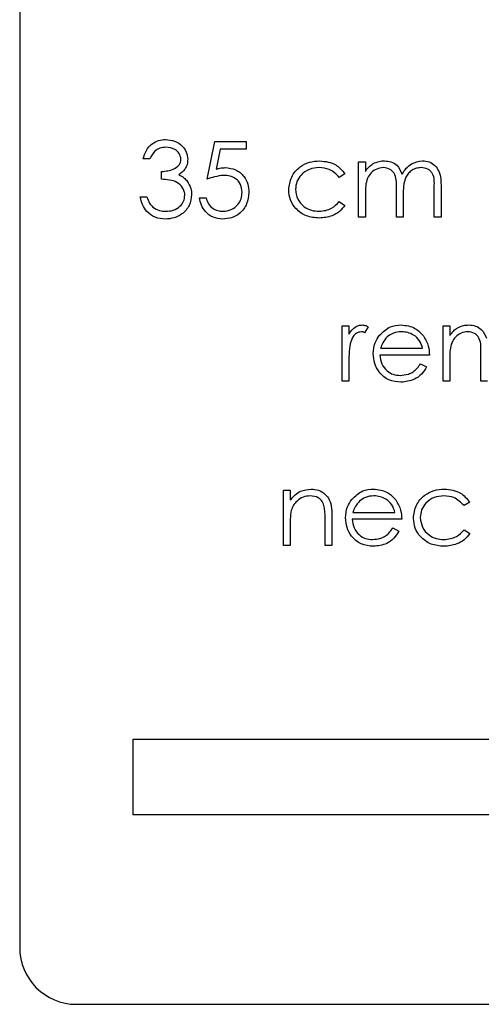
# Model space of a CAD drawing. Header units: millimetres. Extents: x 0 to 2100, y 0 to 1485.
# Tile 12 of 39: x 1220 to 1233, y 810 to 836. Entities that reach past the tile are written whole.
import ezdxf

# ---------------------------------------------------------------- set-up
doc = ezdxf.new("R2010")
doc.units = ezdxf.units.MM
doc.header["$LTSCALE"] = 5

msp = doc.modelspace()

# ---------------------------------------------------------------- linework, layer by layer
at = {"color": 7, "linetype": 'Continuous', "lineweight": 25}
for p, q in [((1220.467, 860.24), (1220.467, 811.24)), ((1225.42, 831.526), (1225.625, 832.526)), ((1225.625, 832.526), (1226.446, 832.526)), ((1226.446, 832.526), (1226.446, 832.321)), ((1225.766, 832.321), (1225.658, 831.795)), ((1226.446, 832.321), (1225.766, 832.321)), ((1223.907, 832.064), (1223.728, 832.064)), ((1229.42, 831.987), (1229.6, 831.987)), ((1229.42, 830.526), (1229.42, 831.987)), ((1229.6, 831.987), (1229.6, 831.733)), ((1224.215, 831.526), (1224.215, 831.731)), ((1229.061, 831.671), (1228.911, 831.577)), ((1230.42, 830.526), (1230.42, 831.269)), ((1231.42, 830.526), (1231.42, 831.318)), ((1231.6, 831.318), (1231.6, 830.526)), ((1223.651, 831.064), (1223.83, 831.064)), ((1225.215, 831.039), (1225.395, 831.039)), ((1229.6, 831.141), (1229.6, 830.526)), ((1230.6, 831.094), (1230.6, 830.526)), ((1228.911, 830.936), (1229.061, 830.838)), ((1229.6, 830.526), (1229.42, 830.526)), ((1230.6, 830.526), (1230.42, 830.526)), ((1231.6, 830.526), (1231.42, 830.526)), ((1228.984, 827.654), (1229.164, 827.654)), ((1228.984, 826.193), (1228.984, 827.654)), ((1229.164, 827.654), (1229.164, 827.439)), ((1229.677, 827.63), (1229.578, 827.474)), ((1231.651, 827.654), (1231.83, 827.654)), ((1231.651, 826.193), (1231.651, 827.654)), ((1231.83, 827.654), (1231.83, 827.4)), ((1230.003, 827.064), (1231.113, 827.064)), ((1231.292, 826.885), (1229.984, 826.885)), ((1231.83, 826.808), (1231.83, 826.193)), ((1232.651, 826.193), (1232.651, 826.936)), ((1229.164, 826.684), (1229.164, 826.193)), ((1231.056, 826.654), (1231.215, 826.57)), ((1229.164, 826.193), (1228.984, 826.193)), ((1231.83, 826.193), (1231.651, 826.193)), ((1232.83, 826.193), (1232.651, 826.193)), ((1227.433, 823.321), (1227.613, 823.321)), ((1227.433, 821.859), (1227.433, 823.321)), ((1227.613, 823.321), (1227.613, 823.057)), ((1232.356, 823.004), (1232.206, 822.911)), ((1229.272, 822.731), (1230.382, 822.731)), ((1227.613, 822.388), (1227.613, 821.859)), ((1228.536, 821.859), (1228.536, 822.547)), ((1228.715, 822.606), (1228.715, 821.859)), ((1230.561, 822.552), (1229.254, 822.552)), ((1230.325, 822.321), (1230.484, 822.237)), ((1232.206, 822.27), (1232.356, 822.171)), ((1227.613, 821.859), (1227.433, 821.859)), ((1228.715, 821.859), (1228.536, 821.859)), ((1223.467, 814.74), (1223.467, 816.74)), ((1223.467, 816.74), (1239.431, 816.74)), ((1239.431, 814.74), (1223.467, 814.74)), ((1221.967, 809.74), (1246.967, 809.74))]:
    msp.add_line(p, q, dxfattribs=at)
msp.add_arc((1221.967, 811.24), 1.5, 180, 270, dxfattribs=at)
for points, knots in [([(1223.728, 832.064), (1223.751, 832.141), (1223.797, 832.295), (1223.95, 832.465), (1224.135, 832.563), (1224.26, 832.572), (1224.323, 832.577)], [0, 0, 0, 0, 0.2802877, 0.5596797, 0.7797465, 1, 1, 1, 1]), ([(1224.323, 832.577), (1224.404, 832.569), (1224.566, 832.551), (1224.76, 832.423), (1224.883, 832.248), (1224.899, 832.121), (1224.907, 832.058)], [0, 0, 0, 0, 0.280085, 0.559868, 0.780099, 1, 1, 1, 1]), ([(1224.326, 832.372), (1224.274, 832.368), (1224.17, 832.36), (1224.004, 832.26), (1223.944, 832.138), (1223.907, 832.064)], [0, 0, 0, 0, 0.280636, 0.560364, 1, 1, 1, 1]), ([(1224.728, 832.058), (1224.718, 832.111), (1224.697, 832.216), (1224.544, 832.345), (1224.409, 832.362), (1224.326, 832.372)], [0, 0, 0, 0, 0.278859, 0.560074, 1, 1, 1, 1]), ([(1224.215, 831.731), (1224.328, 831.742), (1224.498, 831.757), (1224.663, 831.875), (1224.72, 831.974), (1224.725, 832.03), (1224.728, 832.058)], [0, 0, 0, 0, 0.4994185, 0.749016, 0.8745437, 1, 1, 1, 1]), ([(1224.907, 832.058), (1224.904, 832.011), (1224.898, 831.919), (1224.826, 831.765), (1224.731, 831.691), (1224.674, 831.646)], [0, 0, 0, 0, 0.280508, 0.560792, 1, 1, 1, 1]), ([(1227.574, 831.245), (1227.59, 831.362), (1227.621, 831.596), (1227.845, 831.852), (1228.116, 831.992), (1228.3, 832.006), (1228.392, 832.013)], [0, 0, 0, 0, 0.279381, 0.558782, 0.779281, 1, 1, 1, 1]), ([(1228.392, 832.013), (1228.543, 831.996), (1228.813, 831.967), (1228.986, 831.761), (1229.061, 831.671)], [0, 0, 0, 0, 0.560655, 1, 1, 1, 1]), ([(1229.802, 831.939), (1229.856, 831.963), (1229.953, 832.005), (1230.058, 832.011), (1230.104, 832.013)], [0, 0, 0, 0, 0.559743, 1, 1, 1, 1]), ([(1230.104, 832.013), (1230.162, 832.007), (1230.279, 831.995), (1230.47, 831.888), (1230.531, 831.746), (1230.569, 831.66)], [0, 0, 0, 0, 0.280809, 0.561507, 1, 1, 1, 1]), ([(1230.569, 831.66), (1230.602, 831.714), (1230.668, 831.821), (1230.844, 831.971), (1231.006, 831.997), (1231.105, 832.013)], [0, 0, 0, 0, 0.2812634, 0.5620938, 1, 1, 1, 1]), ([(1231.105, 832.013), (1231.166, 832.008), (1231.287, 831.997), (1231.445, 831.895), (1231.595, 831.672), (1231.598, 831.464), (1231.6, 831.318)], [0, 0, 0, 0, 0.1868853, 0.373579, 0.5602676, 1, 1, 1, 1]), ([(1225.658, 831.795), (1225.701, 831.807), (1225.778, 831.828), (1225.858, 831.832), (1225.893, 831.834)], [0, 0, 0, 0, 0.5600642, 1, 1, 1, 1]), ([(1225.893, 831.834), (1225.989, 831.823), (1226.18, 831.803), (1226.39, 831.623), (1226.508, 831.404), (1226.518, 831.254), (1226.523, 831.179)], [0, 0, 0, 0, 0.279688, 0.559025, 0.779292, 1, 1, 1, 1]), ([(1228.379, 831.834), (1228.29, 831.826), (1228.113, 831.81), (1227.906, 831.661), (1227.774, 831.47), (1227.76, 831.33), (1227.754, 831.261)], [0, 0, 0, 0, 0.280136, 0.559769, 0.77989, 1, 1, 1, 1]), ([(1228.911, 831.577), (1228.828, 831.661), (1228.679, 831.81), (1228.471, 831.826), (1228.379, 831.834)], [0, 0, 0, 0, 0.558451, 1, 1, 1, 1]), ([(1229.6, 831.733), (1229.632, 831.777), (1229.69, 831.856), (1229.768, 831.914), (1229.802, 831.939)], [0, 0, 0, 0, 0.560148, 1, 1, 1, 1]), ([(1230.072, 831.834), (1230.014, 831.826), (1229.896, 831.811), (1229.747, 831.705), (1229.603, 831.486), (1229.601, 831.283), (1229.6, 831.141)], [0, 0, 0, 0, 0.186544, 0.37335, 0.56013, 1, 1, 1, 1]), ([(1230.42, 831.269), (1230.426, 831.4), (1230.433, 831.565), (1230.332, 831.73), (1230.233, 831.812), (1230.136, 831.825), (1230.072, 831.834)], [0, 0, 0, 0, 0.500537, 0.625897, 0.751368, 1, 1, 1, 1]), ([(1231.074, 831.834), (1231.032, 831.83), (1230.949, 831.824), (1230.835, 831.769), (1230.738, 831.69), (1230.597, 831.48), (1230.599, 831.266), (1230.6, 831.094)], [0, 0, 0, 0, 0.125317, 0.250662, 0.376086, 0.501515, 1, 1, 1, 1]), ([(1231.42, 831.318), (1231.424, 831.443), (1231.43, 831.599), (1231.322, 831.745), (1231.224, 831.817), (1231.134, 831.827), (1231.074, 831.834)], [0, 0, 0, 0, 0.4994454, 0.6249333, 0.750561, 1, 1, 1, 1]), ([(1224.83, 831.103), (1224.828, 831.138), (1224.822, 831.207), (1224.759, 831.334), (1224.573, 831.506), (1224.358, 831.518), (1224.215, 831.526)], [0, 0, 0, 0, 0.125587, 0.251191, 0.500605, 1, 1, 1, 1]), ([(1224.674, 831.646), (1224.72, 831.622), (1224.804, 831.578), (1224.864, 831.507), (1224.891, 831.475)], [0, 0, 0, 0, 0.559795, 1, 1, 1, 1]), ([(1225.861, 831.628), (1225.776, 831.62), (1225.625, 831.604), (1225.483, 831.55), (1225.42, 831.526)], [0, 0, 0, 0, 0.559416, 1, 1, 1, 1]), ([(1226.343, 831.187), (1226.336, 831.256), (1226.321, 831.394), (1226.186, 831.545), (1226.023, 831.619), (1225.915, 831.625), (1225.861, 831.628)], [0, 0, 0, 0, 0.279539, 0.558617, 0.779047, 1, 1, 1, 1]), ([(1224.891, 831.475), (1224.929, 831.414), (1224.997, 831.305), (1225.006, 831.177), (1225.01, 831.12)], [0, 0, 0, 0, 0.559419, 1, 1, 1, 1]), ([(1228.377, 830.5), (1228.263, 830.511), (1228.033, 830.532), (1227.768, 830.725), (1227.6, 830.975), (1227.583, 831.155), (1227.574, 831.245)], [0, 0, 0, 0, 0.280077, 0.559647, 0.779819, 1, 1, 1, 1]), ([(1227.754, 831.261), (1227.766, 831.172), (1227.791, 830.994), (1227.963, 830.8), (1228.17, 830.695), (1228.31, 830.685), (1228.38, 830.68)], [0, 0, 0, 0, 0.2793324, 0.5587781, 0.7792668, 1, 1, 1, 1]), ([(1224.318, 830.475), (1224.226, 830.483), (1224.043, 830.499), (1223.827, 830.652), (1223.701, 830.854), (1223.668, 830.994), (1223.651, 831.064)], [0, 0, 0, 0, 0.279886, 0.558979, 0.779263, 1, 1, 1, 1]), ([(1223.83, 831.064), (1223.849, 831.006), (1223.881, 830.903), (1223.955, 830.823), (1223.987, 830.788)], [0, 0, 0, 0, 0.560694, 1, 1, 1, 1]), ([(1225.01, 831.12), (1224.996, 831.022), (1224.967, 830.826), (1224.779, 830.61), (1224.55, 830.493), (1224.396, 830.481), (1224.318, 830.475)], [0, 0, 0, 0, 0.279304, 0.558838, 0.779277, 1, 1, 1, 1]), ([(1224.321, 830.68), (1224.391, 830.684), (1224.529, 830.694), (1224.697, 830.797), (1224.81, 830.94), (1224.824, 831.049), (1224.83, 831.103)], [0, 0, 0, 0, 0.280599, 0.560151, 0.780303, 1, 1, 1, 1]), ([(1225.825, 830.475), (1225.74, 830.483), (1225.568, 830.501), (1225.374, 830.654), (1225.254, 830.841), (1225.228, 830.973), (1225.215, 831.039)], [0, 0, 0, 0, 0.279625, 0.559019, 0.77938, 1, 1, 1, 1]), ([(1225.395, 831.039), (1225.41, 830.982), (1225.441, 830.869), (1225.563, 830.755), (1225.699, 830.691), (1225.79, 830.684), (1225.836, 830.68)], [0, 0, 0, 0, 0.2800502, 0.5591657, 0.7795831, 1, 1, 1, 1]), ([(1226.523, 831.179), (1226.511, 831.076), (1226.488, 830.868), (1226.308, 830.627), (1226.07, 830.493), (1225.907, 830.481), (1225.825, 830.475)], [0, 0, 0, 0, 0.279864, 0.559271, 0.779424, 1, 1, 1, 1]), ([(1225.836, 830.68), (1225.911, 830.689), (1226.061, 830.706), (1226.228, 830.843), (1226.329, 831.01), (1226.339, 831.128), (1226.343, 831.187)], [0, 0, 0, 0, 0.279617, 0.5593571, 0.7795592, 1, 1, 1, 1]), ([(1223.987, 830.788), (1224.045, 830.752), (1224.147, 830.688), (1224.268, 830.682), (1224.321, 830.68)], [0, 0, 0, 0, 0.558748, 1, 1, 1, 1]), ([(1229.061, 830.838), (1229.015, 830.779), (1228.922, 830.663), (1228.686, 830.529), (1228.494, 830.511), (1228.377, 830.5)], [0, 0, 0, 0, 0.280196, 0.560588, 1, 1, 1, 1]), ([(1228.38, 830.68), (1228.496, 830.694), (1228.705, 830.719), (1228.848, 830.87), (1228.911, 830.936)], [0, 0, 0, 0, 0.558788, 1, 1, 1, 1]), ([(1229.164, 827.439), (1229.214, 827.508), (1229.284, 827.603), (1229.421, 827.671), (1229.487, 827.677), (1229.52, 827.68)], [0, 0, 0, 0, 0.5587877, 0.7794811, 1, 1, 1, 1]), ([(1229.52, 827.68), (1229.551, 827.676), (1229.607, 827.669), (1229.655, 827.642), (1229.677, 827.63)], [0, 0, 0, 0, 0.559243, 1, 1, 1, 1]), ([(1229.973, 827.407), (1230.063, 827.496), (1230.224, 827.654), (1230.446, 827.672), (1230.544, 827.68)], [0, 0, 0, 0, 0.558577, 1, 1, 1, 1]), ([(1230.544, 827.68), (1230.674, 827.665), (1230.907, 827.638), (1231.064, 827.467), (1231.133, 827.392)], [0, 0, 0, 0, 0.5589188, 1, 1, 1, 1]), ([(1231.83, 827.4), (1231.863, 827.444), (1231.921, 827.522), (1231.999, 827.58), (1232.033, 827.606)], [0, 0, 0, 0, 0.560148, 1, 1, 1, 1]), ([(1232.033, 827.606), (1232.087, 827.629), (1232.183, 827.672), (1232.288, 827.677), (1232.334, 827.68)], [0, 0, 0, 0, 0.559743, 1, 1, 1, 1]), ([(1232.334, 827.68), (1232.393, 827.674), (1232.51, 827.662), (1232.701, 827.555), (1232.762, 827.413), (1232.8, 827.327)], [0, 0, 0, 0, 0.280809, 0.561507, 1, 1, 1, 1]), ([(1229.486, 827.5), (1229.444, 827.491), (1229.359, 827.473), (1229.25, 827.355), (1229.217, 827.25), (1229.196, 827.185)], [0, 0, 0, 0, 0.278336, 0.558768, 1, 1, 1, 1]), ([(1229.578, 827.474), (1229.562, 827.482), (1229.532, 827.495), (1229.5, 827.499), (1229.486, 827.5)], [0, 0, 0, 0, 0.560396, 1, 1, 1, 1]), ([(1229.805, 826.919), (1229.814, 827.019), (1229.83, 827.196), (1229.929, 827.343), (1229.973, 827.407)], [0, 0, 0, 0, 0.559427, 1, 1, 1, 1]), ([(1230.177, 827.363), (1230.133, 827.314), (1230.055, 827.226), (1230.019, 827.114), (1230.003, 827.064)], [0, 0, 0, 0, 0.558795, 1, 1, 1, 1]), ([(1230.554, 827.5), (1230.476, 827.494), (1230.337, 827.481), (1230.226, 827.399), (1230.177, 827.363)], [0, 0, 0, 0, 0.5594582, 1, 1, 1, 1]), ([(1231.113, 827.064), (1231.091, 827.134), (1231.047, 827.272), (1230.893, 827.411), (1230.723, 827.487), (1230.61, 827.496), (1230.554, 827.5)], [0, 0, 0, 0, 0.280138, 0.559194, 0.779598, 1, 1, 1, 1]), ([(1231.133, 827.392), (1231.185, 827.304), (1231.278, 827.147), (1231.288, 826.965), (1231.292, 826.885)], [0, 0, 0, 0, 0.558897, 1, 1, 1, 1]), ([(1232.303, 827.5), (1232.244, 827.493), (1232.126, 827.478), (1231.978, 827.372), (1231.834, 827.153), (1231.832, 826.95), (1231.83, 826.808)], [0, 0, 0, 0, 0.186544, 0.37335, 0.56013, 1, 1, 1, 1]), ([(1232.651, 826.936), (1232.656, 827.067), (1232.663, 827.231), (1232.563, 827.396), (1232.463, 827.479), (1232.367, 827.492), (1232.303, 827.5)], [0, 0, 0, 0, 0.500537, 0.625897, 0.751368, 1, 1, 1, 1]), ([(1229.196, 827.185), (1229.184, 827.092), (1229.163, 826.926), (1229.164, 826.758), (1229.164, 826.684)], [0, 0, 0, 0, 0.559636, 1, 1, 1, 1]), ([(1230.54, 826.167), (1230.429, 826.177), (1230.207, 826.197), (1229.968, 826.41), (1229.829, 826.66), (1229.813, 826.833), (1229.805, 826.919)], [0, 0, 0, 0, 0.279885, 0.558859, 0.779462, 1, 1, 1, 1]), ([(1229.984, 826.885), (1229.994, 826.806), (1230.012, 826.647), (1230.153, 826.468), (1230.331, 826.362), (1230.455, 826.352), (1230.518, 826.346)], [0, 0, 0, 0, 0.279963, 0.559359, 0.779526, 1, 1, 1, 1]), ([(1230.518, 826.346), (1230.591, 826.354), (1230.713, 826.365), (1230.867, 826.439), (1230.974, 826.536), (1231.029, 826.615), (1231.056, 826.654)], [0, 0, 0, 0, 0.339465, 0.559626, 0.779498, 1, 1, 1, 1]), ([(1231.215, 826.57), (1231.174, 826.504), (1231.093, 826.372), (1230.863, 826.202), (1230.662, 826.18), (1230.54, 826.167)], [0, 0, 0, 0, 0.280919, 0.561407, 1, 1, 1, 1]), ([(1227.613, 823.057), (1227.698, 823.149), (1227.85, 823.313), (1228.071, 823.336), (1228.169, 823.346)], [0, 0, 0, 0, 0.559141, 1, 1, 1, 1]), ([(1228.137, 823.167), (1228.074, 823.16), (1227.947, 823.147), (1227.799, 823.044), (1227.69, 822.921), (1227.657, 822.827), (1227.64, 822.78)], [0, 0, 0, 0, 0.279553, 0.559373, 0.779703, 1, 1, 1, 1]), ([(1228.514, 822.879), (1228.5, 822.926), (1228.471, 823.019), (1228.341, 823.147), (1228.215, 823.159), (1228.137, 823.167)], [0, 0, 0, 0, 0.281192, 0.561331, 1, 1, 1, 1]), ([(1228.169, 823.346), (1228.234, 823.341), (1228.365, 823.329), (1228.537, 823.224), (1228.712, 822.99), (1228.714, 822.764), (1228.715, 822.606)], [0, 0, 0, 0, 0.187021, 0.37389, 0.56061, 1, 1, 1, 1]), ([(1229.242, 823.074), (1229.332, 823.162), (1229.493, 823.32), (1229.715, 823.338), (1229.814, 823.346)], [0, 0, 0, 0, 0.558577, 1, 1, 1, 1]), ([(1229.823, 823.167), (1229.745, 823.16), (1229.607, 823.148), (1229.495, 823.066), (1229.446, 823.03)], [0, 0, 0, 0, 0.559458, 1, 1, 1, 1]), ([(1229.814, 823.346), (1229.944, 823.331), (1230.176, 823.304), (1230.333, 823.134), (1230.402, 823.059)], [0, 0, 0, 0, 0.558919, 1, 1, 1, 1]), ([(1230.382, 822.731), (1230.36, 822.8), (1230.316, 822.938), (1230.162, 823.078), (1229.992, 823.154), (1229.879, 823.163), (1229.823, 823.167)], [0, 0, 0, 0, 0.280138, 0.559194, 0.779598, 1, 1, 1, 1]), ([(1230.869, 822.578), (1230.885, 822.695), (1230.916, 822.929), (1231.14, 823.185), (1231.411, 823.325), (1231.595, 823.339), (1231.687, 823.346)], [0, 0, 0, 0, 0.279381, 0.558782, 0.779281, 1, 1, 1, 1]), ([(1231.674, 823.167), (1231.585, 823.159), (1231.407, 823.143), (1231.201, 822.995), (1231.069, 822.803), (1231.055, 822.664), (1231.048, 822.594)], [0, 0, 0, 0, 0.280136, 0.559769, 0.77989, 1, 1, 1, 1]), ([(1232.206, 822.911), (1232.123, 822.994), (1231.974, 823.143), (1231.766, 823.16), (1231.674, 823.167)], [0, 0, 0, 0, 0.558451, 1, 1, 1, 1]), ([(1231.687, 823.346), (1231.838, 823.33), (1232.108, 823.3), (1232.28, 823.094), (1232.356, 823.004)], [0, 0, 0, 0, 0.560655, 1, 1, 1, 1]), ([(1229.074, 822.586), (1229.083, 822.685), (1229.099, 822.863), (1229.198, 823.009), (1229.242, 823.074)], [0, 0, 0, 0, 0.559427, 1, 1, 1, 1]), ([(1229.446, 823.03), (1229.403, 822.981), (1229.325, 822.892), (1229.288, 822.78), (1229.272, 822.731)], [0, 0, 0, 0, 0.558795, 1, 1, 1, 1]), ([(1230.402, 823.059), (1230.454, 822.971), (1230.547, 822.814), (1230.557, 822.632), (1230.561, 822.552)], [0, 0, 0, 0, 0.558897, 1, 1, 1, 1]), ([(1227.64, 822.78), (1227.63, 822.707), (1227.612, 822.577), (1227.612, 822.446), (1227.613, 822.388)], [0, 0, 0, 0, 0.5596576, 1, 1, 1, 1]), ([(1228.536, 822.547), (1228.536, 822.609), (1228.537, 822.721), (1228.521, 822.831), (1228.514, 822.879)], [0, 0, 0, 0, 0.560255, 1, 1, 1, 1]), ([(1229.809, 821.834), (1229.698, 821.844), (1229.476, 821.864), (1229.237, 822.077), (1229.098, 822.327), (1229.082, 822.5), (1229.074, 822.586)], [0, 0, 0, 0, 0.279885, 0.558859, 0.779462, 1, 1, 1, 1]), ([(1229.254, 822.552), (1229.263, 822.472), (1229.281, 822.314), (1229.423, 822.135), (1229.6, 822.028), (1229.725, 822.018), (1229.787, 822.013)], [0, 0, 0, 0, 0.279963, 0.559359, 0.779526, 1, 1, 1, 1]), ([(1231.672, 821.834), (1231.557, 821.844), (1231.328, 821.865), (1231.062, 822.059), (1230.895, 822.308), (1230.878, 822.488), (1230.869, 822.578)], [0, 0, 0, 0, 0.280077, 0.559647, 0.779819, 1, 1, 1, 1]), ([(1231.048, 822.594), (1231.061, 822.505), (1231.086, 822.327), (1231.258, 822.133), (1231.465, 822.029), (1231.605, 822.018), (1231.675, 822.013)], [0, 0, 0, 0, 0.279332, 0.558778, 0.779267, 1, 1, 1, 1]), ([(1229.787, 822.013), (1229.86, 822.02), (1229.982, 822.032), (1230.137, 822.106), (1230.244, 822.203), (1230.298, 822.281), (1230.325, 822.321)], [0, 0, 0, 0, 0.339465, 0.559626, 0.779498, 1, 1, 1, 1]), ([(1230.484, 822.237), (1230.444, 822.171), (1230.362, 822.039), (1230.132, 821.869), (1229.932, 821.847), (1229.809, 821.834)], [0, 0, 0, 0, 0.280919, 0.561407, 1, 1, 1, 1]), ([(1232.356, 822.171), (1232.31, 822.113), (1232.217, 821.996), (1231.98, 821.862), (1231.789, 821.844), (1231.672, 821.834)], [0, 0, 0, 0, 0.280196, 0.560588, 1, 1, 1, 1]), ([(1231.675, 822.013), (1231.791, 822.027), (1232, 822.052), (1232.143, 822.203), (1232.206, 822.27)], [0, 0, 0, 0, 0.558788, 1, 1, 1, 1])]:
    msp.add_open_spline(points, degree=3, knots=knots, dxfattribs=at)

doc.saveas('drawing.dxf')
